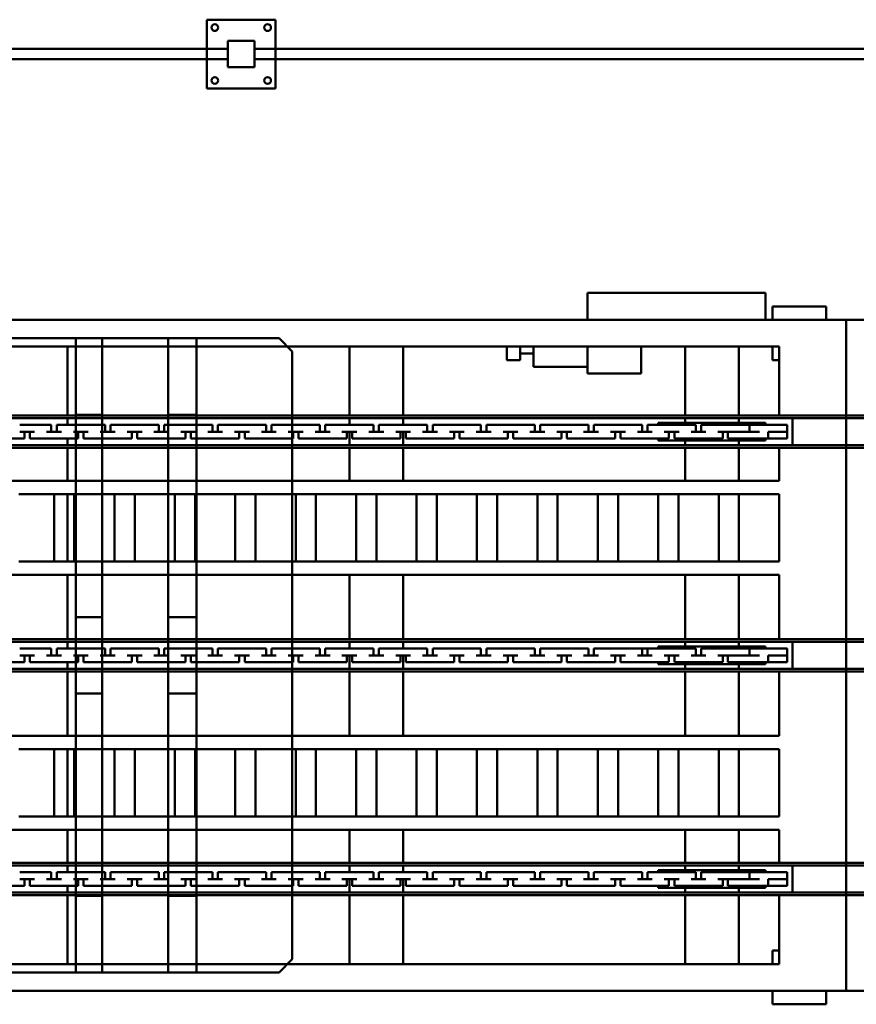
# Model space of a CAD drawing. Header units: millimetres. Extents: x 5419 to 33401, y 455 to 7585.
# Tile 9 of 23: x 11667 to 13250, y 5722 to 7585. Entities that reach past the tile are written whole.
import ezdxf

# ---------------------------------------------------------------- set-up
doc = ezdxf.new("R2010")
doc.units = ezdxf.units.MM
doc.layers.add('material handling', color=7, linetype='Continuous', true_color=0x0080c0)
doc.layers.add('safety equipment', color=1, linetype='Continuous', true_color=0xff0000)

# ---------------------------------------------------------------- blocks, each defined once
blk = doc.blocks.new('FDS_d0f2d0a7-23e4-4b14-a31e-29f8d9d663ac_Asset_2FB340B0B3A5051A804A0F6E90EC3EC7')
at = {"color": 0, "lineweight": 50}
for p, q in [((-1270, 3048), (-1270, 0)), ((-1088.8, 3048), (-1270, 3048)), ((-1088.8, 3048), (-1083.7, 3048)), ((-1088.8, 0), (-1088.8, 3048)), ((-1083.7, 0), (-1083.7, 3048)), ((-1032.9, 3048), (-1083.7, 3048)), ((-1032.9, 0), (-1032.9, 3048)), ((-1032.9, 3048), (-1027.9, 3048)), ((-1027.9, 0), (-1027.9, 3048)), ((-665.5, 3048), (-1027.9, 3048)), ((-665.5, 3048), (-660.4, 3048)), ((-665.5, 0), (-665.5, 3048)), ((-609.6, 3048), (-660.4, 3048)), ((-660.4, 0), (-660.4, 3048)), ((-609.6, 0), (-609.6, 3048)), ((-609.6, 3048), (-604.5, 3048)), ((-242.1, 3048), (-604.5, 3048)), ((-604.5, 0), (-604.5, 3048)), ((-242.1, 3048), (-237.1, 3048)), ((-242.1, 0), (-242.1, 3048)), ((-237.1, 0), (-237.1, 3048)), ((-186.3, 3048), (-237.1, 3048)), ((-186.3, 0), (-186.3, 3048)), ((-186.3, 3048), (-181.2, 3048)), ((-181.2, 0), (-181.2, 3048)), ((0, 3048), (-181.2, 3048)), ((0, 3048), (0, 0)), ((-1219.2, 2921), (-1219.2, 127)), ((-965.2, 2921), (-965.2, 127)), ((-787.4, 2921), (-787.4, 127)), ((-482.6, 2921), (-482.6, 127)), ((-304.8, 2921), (-304.8, 127)), ((-50.8, 2921), (-50.8, 127)), ((-1071, 1554.5), (-1071, 1586.1)), ((-647.7, 1554.5), (-647.7, 1586.1)), ((-224.4, 1554.5), (-224.4, 1586.1)), ((-1071, 1554.5), (-1058.3, 1554.5)), ((-1058.3, 1563.5), (-1058.3, 1535.3)), ((-1045.6, 1535.3), (-1045.6, 1563.5)), ((-939.8, 1564.9), (-939.8, 1508.3)), ((-812.8, 1508.3), (-812.8, 1564.9)), ((-647.7, 1554.5), (-635, 1554.5)), ((-635, 1563.5), (-635, 1535.3)), ((-622.3, 1535.3), (-622.3, 1563.5)), ((-457.2, 1508.3), (-457.2, 1564.9)), ((-330.2, 1564.9), (-330.2, 1508.3)), ((-224.4, 1554.5), (-211.7, 1554.5)), ((-211.7, 1563.5), (-211.7, 1535.3)), ((-199, 1535.3), (-199, 1563.5)), ((-1058.3, 1544.3), (-1071, 1544.3)), ((-1071, 1512.7), (-1071, 1544.3)), ((-1045.6, 1535.3), (-1045.6, 1503.7)), ((-635, 1544.3), (-647.7, 1544.3)), ((-647.7, 1512.7), (-647.7, 1544.3)), ((-622.3, 1535.3), (-622.3, 1503.7)), ((-211.7, 1544.3), (-224.4, 1544.3)), ((-224.4, 1512.7), (-224.4, 1544.3)), ((-199, 1535.3), (-199, 1503.7)), ((-1071, 1512.7), (-1071, 1484.5)), ((-1058.3, 1512.7), (-1058.3, 1484.5)), ((-647.7, 1512.7), (-647.7, 1484.5)), ((-635, 1512.7), (-635, 1484.5)), ((-224.4, 1512.7), (-224.4, 1484.5)), ((-211.7, 1512.7), (-211.7, 1484.5)), ((-1045.6, 1503.7), (-1058.3, 1503.7)), ((-1058.3, 1493.5), (-1045.6, 1493.5)), ((-1045.6, 1493.5), (-1045.6, 1461.9)), ((-939.8, 1508.3), (-939.8, 1450.6)), ((-939.8, 1498.6), (-812.8, 1498.6)), ((-812.8, 1508.3), (-812.8, 1450.6)), ((-622.3, 1503.7), (-635, 1503.7)), ((-635, 1493.5), (-622.3, 1493.5)), ((-622.3, 1493.5), (-622.3, 1461.9)), ((-457.2, 1508.3), (-457.2, 1450.6)), ((-457.2, 1498.6), (-330.2, 1498.6)), ((-330.2, 1508.3), (-330.2, 1450.6)), ((-199, 1503.7), (-211.7, 1503.7)), ((-211.7, 1493.5), (-199, 1493.5)), ((-199, 1493.5), (-199, 1461.9)), ((-1219.2, 1473.2), (-1088.8, 1473.2)), ((-1083.7, 1473.2), (-1071, 1473.2)), ((-1071, 1452.9), (-1071, 1484.5)), ((-1045.6, 1473.2), (-1032.9, 1473.2)), ((-1027.9, 1473.2), (-965.2, 1473.2)), ((-939.8, 1473.2), (-812.8, 1473.2)), ((-787.4, 1473.2), (-665.5, 1473.2)), ((-660.4, 1473.2), (-647.7, 1473.2)), ((-647.7, 1452.9), (-647.7, 1484.5)), ((-622.3, 1473.2), (-609.6, 1473.2)), ((-604.5, 1473.2), (-482.6, 1473.2)), ((-457.2, 1473.2), (-330.2, 1473.2)), ((-304.8, 1473.2), (-242.1, 1473.2)), ((-237.1, 1473.2), (-224.4, 1473.2)), ((-224.4, 1452.9), (-224.4, 1484.5)), ((-199, 1473.2), (-186.3, 1473.2)), ((-181.2, 1473.2), (-50.8, 1473.2)), ((-1058.3, 1461.9), (-1058.3, 1433.7)), ((-1045.6, 1433.7), (-1045.6, 1461.9)), ((-939.8, 1460.3), (-812.8, 1460.3)), ((-635, 1461.9), (-635, 1433.7)), ((-622.3, 1433.7), (-622.3, 1461.9)), ((-457.2, 1460.3), (-330.2, 1460.3)), ((-211.7, 1461.9), (-211.7, 1433.7)), ((-199, 1433.7), (-199, 1461.9)), ((-1071, 1452.9), (-1058.3, 1452.9)), ((-1058.3, 1442.7), (-1071, 1442.7)), ((-1071, 1411.1), (-1071, 1442.7)), ((-939.8, 1450.6), (-939.8, 1394)), ((-812.8, 1394), (-812.8, 1450.6)), ((-647.7, 1452.9), (-635, 1452.9)), ((-635, 1442.7), (-647.7, 1442.7)), ((-647.7, 1411.1), (-647.7, 1442.7)), ((-457.2, 1394), (-457.2, 1450.6)), ((-330.2, 1450.6), (-330.2, 1394)), ((-224.4, 1452.9), (-211.7, 1452.9)), ((-211.7, 1442.7), (-224.4, 1442.7)), ((-224.4, 1411.1), (-224.4, 1442.7)), ((-1045.6, 1433.7), (-1045.6, 1402.1)), ((-622.3, 1433.7), (-622.3, 1402.1)), ((-199, 1433.7), (-199, 1402.1)), ((-1071, 1411.1), (-1071, 1382.9)), ((-1058.3, 1411.1), (-1058.3, 1382.9)), ((-1045.6, 1402.1), (-1058.3, 1402.1)), ((-647.7, 1411.1), (-647.7, 1382.9)), ((-635, 1411.1), (-635, 1382.9)), ((-622.3, 1402.1), (-635, 1402.1)), ((-224.4, 1411.1), (-224.4, 1382.9)), ((-211.7, 1411.1), (-211.7, 1382.9)), ((-199, 1402.1), (-211.7, 1402.1)), ((-1071, 1351.3), (-1071, 1382.9)), ((-1058.3, 1391.9), (-1045.6, 1391.9)), ((-1045.6, 1391.9), (-1045.6, 1360.3)), ((-939.8, 1394), (-939.8, 1336.3)), ((-939.8, 1384.3), (-812.8, 1384.3)), ((-812.8, 1394), (-812.8, 1336.3)), ((-647.7, 1351.3), (-647.7, 1382.9)), ((-635, 1391.9), (-622.3, 1391.9)), ((-622.3, 1391.9), (-622.3, 1360.3)), ((-457.2, 1394), (-457.2, 1336.3)), ((-457.2, 1384.3), (-330.2, 1384.3)), ((-330.2, 1394), (-330.2, 1336.3)), ((-224.4, 1351.3), (-224.4, 1382.9)), ((-211.7, 1391.9), (-199, 1391.9)), ((-199, 1391.9), (-199, 1360.3)), ((-1058.3, 1360.3), (-1058.3, 1332.1)), ((-1045.6, 1332.1), (-1045.6, 1360.3)), ((-635, 1360.3), (-635, 1332.1)), ((-622.3, 1332.1), (-622.3, 1360.3)), ((-211.7, 1360.3), (-211.7, 1332.1)), ((-199, 1332.1), (-199, 1360.3)), ((-1071, 1351.3), (-1058.3, 1351.3)), ((-939.8, 1346), (-812.8, 1346)), ((-647.7, 1351.3), (-635, 1351.3)), ((-457.2, 1346), (-330.2, 1346)), ((-224.4, 1351.3), (-211.7, 1351.3)), ((-1058.3, 1341.1), (-1071, 1341.1)), ((-1071, 1309.5), (-1071, 1341.1)), ((-1045.6, 1332.1), (-1045.6, 1300.5)), ((-939.8, 1336.3), (-939.8, 1279.7)), ((-812.8, 1279.7), (-812.8, 1336.3)), ((-635, 1341.1), (-647.7, 1341.1)), ((-647.7, 1309.5), (-647.7, 1341.1)), ((-622.3, 1332.1), (-622.3, 1300.5)), ((-457.2, 1279.7), (-457.2, 1336.3)), ((-330.2, 1336.3), (-330.2, 1279.7)), ((-211.7, 1341.1), (-224.4, 1341.1)), ((-224.4, 1309.5), (-224.4, 1341.1)), ((-199, 1332.1), (-199, 1300.5)), ((-1071, 1309.5), (-1071, 1281.3)), ((-1058.3, 1309.5), (-1058.3, 1281.3)), ((-647.7, 1309.5), (-647.7, 1281.3)), ((-635, 1309.5), (-635, 1281.3)), ((-224.4, 1309.5), (-224.4, 1281.3)), ((-211.7, 1309.5), (-211.7, 1281.3)), ((-1045.6, 1300.5), (-1058.3, 1300.5)), ((-1058.3, 1290.3), (-1045.6, 1290.3)), ((-1045.6, 1290.3), (-1045.6, 1258.7)), ((-622.3, 1300.5), (-635, 1300.5)), ((-635, 1290.3), (-622.3, 1290.3)), ((-622.3, 1290.3), (-622.3, 1258.7)), ((-199, 1300.5), (-211.7, 1300.5)), ((-211.7, 1290.3), (-199, 1290.3)), ((-199, 1290.3), (-199, 1258.7)), ((-1071, 1249.7), (-1071, 1281.3)), ((-939.8, 1279.7), (-939.8, 1222)), ((-939.8, 1270), (-812.8, 1270)), ((-812.8, 1279.7), (-812.8, 1222)), ((-647.7, 1249.7), (-647.7, 1281.3)), ((-457.2, 1279.7), (-457.2, 1222)), ((-457.2, 1270), (-330.2, 1270)), ((-330.2, 1279.7), (-330.2, 1222)), ((-224.4, 1249.7), (-224.4, 1281.3)), ((-1071, 1249.7), (-1058.3, 1249.7)), ((-1058.3, 1258.7), (-1058.3, 1230.5)), ((-1045.6, 1230.5), (-1045.6, 1258.7)), ((-647.7, 1249.7), (-635, 1249.7)), ((-635, 1258.7), (-635, 1230.5)), ((-622.3, 1230.5), (-622.3, 1258.7)), ((-224.4, 1249.7), (-211.7, 1249.7)), ((-211.7, 1258.7), (-211.7, 1230.5)), ((-199, 1230.5), (-199, 1258.7)), ((-1058.3, 1239.5), (-1071, 1239.5)), ((-1071, 1207.9), (-1071, 1239.5)), ((-1045.6, 1230.5), (-1045.6, 1198.9)), ((-939.8, 1231.7), (-812.8, 1231.7)), ((-635, 1239.5), (-647.7, 1239.5)), ((-647.7, 1207.9), (-647.7, 1239.5)), ((-622.3, 1230.5), (-622.3, 1198.9)), ((-457.2, 1231.7), (-330.2, 1231.7)), ((-211.7, 1239.5), (-224.4, 1239.5)), ((-224.4, 1207.9), (-224.4, 1239.5)), ((-199, 1230.5), (-199, 1198.9)), ((-939.8, 1222), (-939.8, 1165.4)), ((-812.8, 1165.4), (-812.8, 1222)), ((-457.2, 1165.4), (-457.2, 1222)), ((-330.2, 1222), (-330.2, 1165.4)), ((-1071, 1207.9), (-1071, 1179.7)), ((-1058.3, 1207.9), (-1058.3, 1179.7)), ((-1045.6, 1198.9), (-1058.3, 1198.9)), ((-647.7, 1207.9), (-647.7, 1179.7)), ((-635, 1207.9), (-635, 1179.7)), ((-622.3, 1198.9), (-635, 1198.9)), ((-224.4, 1207.9), (-224.4, 1179.7)), ((-211.7, 1207.9), (-211.7, 1179.7)), ((-199, 1198.9), (-211.7, 1198.9)), ((-1071, 1148.1), (-1071, 1179.7)), ((-1058.3, 1188.7), (-1045.6, 1188.7)), ((-1045.6, 1188.7), (-1045.6, 1157.1)), ((-647.7, 1148.1), (-647.7, 1179.7)), ((-635, 1188.7), (-622.3, 1188.7)), ((-622.3, 1188.7), (-622.3, 1157.1)), ((-224.4, 1148.1), (-224.4, 1179.7)), ((-211.7, 1188.7), (-199, 1188.7)), ((-199, 1188.7), (-199, 1157.1)), ((-1058.3, 1157.1), (-1058.3, 1128.9)), ((-1045.6, 1128.9), (-1045.6, 1157.1)), ((-939.8, 1165.4), (-939.8, 1107.7)), ((-939.8, 1155.7), (-812.8, 1155.7)), ((-812.8, 1165.4), (-812.8, 1107.7)), ((-635, 1157.1), (-635, 1128.9)), ((-622.3, 1128.9), (-622.3, 1157.1)), ((-457.2, 1165.4), (-457.2, 1107.7)), ((-457.2, 1155.7), (-330.2, 1155.7)), ((-330.2, 1165.4), (-330.2, 1107.7)), ((-211.7, 1157.1), (-211.7, 1128.9)), ((-199, 1128.9), (-199, 1157.1)), ((-1071, 1148.1), (-1058.3, 1148.1)), ((-1058.3, 1137.9), (-1071, 1137.9)), ((-1071, 1106.3), (-1071, 1137.9)), ((-647.7, 1148.1), (-635, 1148.1)), ((-635, 1137.9), (-647.7, 1137.9)), ((-647.7, 1106.3), (-647.7, 1137.9)), ((-224.4, 1148.1), (-211.7, 1148.1)), ((-211.7, 1137.9), (-224.4, 1137.9)), ((-224.4, 1106.3), (-224.4, 1137.9)), ((-1045.6, 1128.9), (-1045.6, 1097.3)), ((-622.3, 1128.9), (-622.3, 1097.3)), ((-199, 1128.9), (-199, 1097.3)), ((-1071, 1106.3), (-1071, 1078.1)), ((-1058.3, 1106.3), (-1058.3, 1078.1)), ((-939.8, 1117.4), (-812.8, 1117.4)), ((-939.8, 1107.7), (-939.8, 1051.1)), ((-812.8, 1051.1), (-812.8, 1107.7)), ((-647.7, 1106.3), (-647.7, 1078.1)), ((-635, 1106.3), (-635, 1078.1)), ((-457.2, 1117.4), (-330.2, 1117.4)), ((-457.2, 1051.1), (-457.2, 1107.7)), ((-330.2, 1107.7), (-330.2, 1051.1)), ((-224.4, 1106.3), (-224.4, 1078.1)), ((-211.7, 1106.3), (-211.7, 1078.1)), ((-1045.6, 1097.3), (-1058.3, 1097.3)), ((-1058.3, 1087.1), (-1045.6, 1087.1)), ((-1045.6, 1087.1), (-1045.6, 1055.5)), ((-622.3, 1097.3), (-635, 1097.3)), ((-635, 1087.1), (-622.3, 1087.1)), ((-622.3, 1087.1), (-622.3, 1055.5)), ((-199, 1097.3), (-211.7, 1097.3)), ((-211.7, 1087.1), (-199, 1087.1)), ((-199, 1087.1), (-199, 1055.5)), ((-1071, 1046.5), (-1071, 1078.1)), ((-647.7, 1046.5), (-647.7, 1078.1)), ((-224.4, 1046.5), (-224.4, 1078.1)), ((-1071, 1046.5), (-1058.3, 1046.5)), ((-1058.3, 1055.5), (-1058.3, 1027.3)), ((-1045.6, 1027.3), (-1045.6, 1055.5)), ((-939.8, 1051.1), (-939.8, 993.4)), ((-812.8, 1051.1), (-812.8, 993.4)), ((-647.7, 1046.5), (-635, 1046.5)), ((-635, 1055.5), (-635, 1027.3)), ((-622.3, 1027.3), (-622.3, 1055.5)), ((-457.2, 1051.1), (-457.2, 993.4)), ((-330.2, 1051.1), (-330.2, 993.4)), ((-224.4, 1046.5), (-211.7, 1046.5)), ((-211.7, 1055.5), (-211.7, 1027.3)), ((-199, 1027.3), (-199, 1055.5)), ((-1058.3, 1036.3), (-1071, 1036.3)), ((-1071, 1004.7), (-1071, 1036.3)), ((-1045.6, 1027.3), (-1045.6, 995.7)), ((-939.8, 1041.4), (-812.8, 1041.4)), ((-635, 1036.3), (-647.7, 1036.3)), ((-647.7, 1004.7), (-647.7, 1036.3)), ((-622.3, 1027.3), (-622.3, 995.7)), ((-457.2, 1041.4), (-330.2, 1041.4)), ((-211.7, 1036.3), (-224.4, 1036.3)), ((-224.4, 1004.7), (-224.4, 1036.3)), ((-199, 1027.3), (-199, 995.7)), ((-1071, 1004.7), (-1071, 976.5)), ((-1058.3, 1004.7), (-1058.3, 976.5)), ((-1045.6, 995.7), (-1058.3, 995.7)), ((-939.8, 1003.1), (-812.8, 1003.1)), ((-939.8, 993.4), (-939.8, 936.8)), ((-812.8, 936.8), (-812.8, 993.4)), ((-647.7, 1004.7), (-647.7, 976.5)), ((-635, 1004.7), (-635, 976.5)), ((-622.3, 995.7), (-635, 995.7)), ((-457.2, 1003.1), (-330.2, 1003.1)), ((-457.2, 936.8), (-457.2, 993.4)), ((-330.2, 993.4), (-330.2, 936.8)), ((-224.4, 1004.7), (-224.4, 976.5)), ((-211.7, 1004.7), (-211.7, 976.5)), ((-199, 995.7), (-211.7, 995.7)), ((-1071, 944.9), (-1071, 976.5)), ((-1058.3, 985.5), (-1045.6, 985.5)), ((-1045.6, 985.5), (-1045.6, 953.9)), ((-647.7, 944.9), (-647.7, 976.5)), ((-635, 985.5), (-622.3, 985.5)), ((-622.3, 985.5), (-622.3, 953.9)), ((-224.4, 944.9), (-224.4, 976.5)), ((-211.7, 985.5), (-199, 985.5)), ((-199, 985.5), (-199, 953.9)), ((-1058.3, 953.9), (-1058.3, 925.7)), ((-1045.6, 925.7), (-1045.6, 953.9)), ((-635, 953.9), (-635, 925.7)), ((-622.3, 925.7), (-622.3, 953.9)), ((-211.7, 953.9), (-211.7, 925.7)), ((-199, 925.7), (-199, 953.9)), ((-1219.2, 939.8), (-1088.8, 939.8)), ((-1083.7, 939.8), (-1058.3, 939.8)), ((-1071, 944.9), (-1058.3, 944.9)), ((-1058.3, 934.7), (-1071, 934.7)), ((-1071, 903.1), (-1071, 934.7)), ((-1045.6, 939.8), (-1032.9, 939.8)), ((-1027.9, 939.8), (-965.2, 939.8)), ((-939.8, 936.8), (-939.8, 879.1)), ((-812.8, 936.8), (-812.8, 879.1)), ((-787.4, 939.8), (-665.5, 939.8)), ((-660.4, 939.8), (-635, 939.8)), ((-647.7, 944.9), (-635, 944.9)), ((-635, 934.7), (-647.7, 934.7)), ((-647.7, 903.1), (-647.7, 934.7)), ((-622.3, 939.8), (-609.6, 939.8)), ((-604.5, 939.8), (-482.6, 939.8)), ((-457.2, 936.8), (-457.2, 879.1)), ((-330.2, 936.8), (-330.2, 879.1)), ((-304.8, 939.8), (-242.1, 939.8)), ((-237.1, 939.8), (-211.7, 939.8)), ((-224.4, 944.9), (-211.7, 944.9)), ((-211.7, 934.7), (-224.4, 934.7)), ((-224.4, 903.1), (-224.4, 934.7)), ((-199, 939.8), (-186.3, 939.8)), ((-181.2, 939.8), (-50.8, 939.8)), ((-1045.6, 925.7), (-1045.6, 894.1)), ((-939.8, 927.1), (-812.8, 927.1)), ((-622.3, 925.7), (-622.3, 894.1)), ((-457.2, 927.1), (-330.2, 927.1)), ((-199, 925.7), (-199, 894.1)), ((-1071, 903.1), (-1071, 874.9)), ((-1058.3, 903.1), (-1058.3, 874.9)), ((-647.7, 903.1), (-647.7, 874.9)), ((-635, 903.1), (-635, 874.9)), ((-224.4, 903.1), (-224.4, 874.9)), ((-211.7, 903.1), (-211.7, 874.9)), ((-1045.6, 894.1), (-1058.3, 894.1)), ((-1058.3, 883.9), (-1045.6, 883.9)), ((-1045.6, 883.9), (-1045.6, 852.3)), ((-939.8, 888.8), (-812.8, 888.8)), ((-939.8, 879.1), (-939.8, 822.5)), ((-812.8, 822.5), (-812.8, 879.1)), ((-622.3, 894.1), (-635, 894.1)), ((-635, 883.9), (-622.3, 883.9)), ((-622.3, 883.9), (-622.3, 852.3)), ((-457.2, 888.8), (-330.2, 888.8)), ((-457.2, 822.5), (-457.2, 879.1)), ((-330.2, 879.1), (-330.2, 822.5)), ((-199, 894.1), (-211.7, 894.1)), ((-211.7, 883.9), (-199, 883.9)), ((-199, 883.9), (-199, 852.3)), ((-1071, 843.3), (-1071, 874.9)), ((-647.7, 843.3), (-647.7, 874.9)), ((-224.4, 843.3), (-224.4, 874.9)), ((-1071, 843.3), (-1058.3, 843.3)), ((-1058.3, 852.3), (-1058.3, 824.1)), ((-1045.6, 824.1), (-1045.6, 852.3)), ((-647.7, 843.3), (-635, 843.3)), ((-635, 852.3), (-635, 824.1)), ((-622.3, 824.1), (-622.3, 852.3)), ((-224.4, 843.3), (-211.7, 843.3)), ((-211.7, 852.3), (-211.7, 824.1)), ((-199, 824.1), (-199, 852.3)), ((-1219.2, 838.2), (-1088.8, 838.2)), ((-1083.7, 838.2), (-1058.3, 838.2)), ((-1058.3, 833.1), (-1071, 833.1)), ((-1071, 801.5), (-1071, 833.1)), ((-1045.6, 838.2), (-1032.9, 838.2)), ((-1045.6, 824.1), (-1045.6, 792.5)), ((-1027.9, 838.2), (-965.2, 838.2)), ((-939.8, 822.5), (-939.8, 764.8)), ((-812.8, 822.5), (-812.8, 764.8)), ((-787.4, 838.2), (-665.5, 838.2)), ((-660.4, 838.2), (-635, 838.2)), ((-635, 833.1), (-647.7, 833.1)), ((-647.7, 801.5), (-647.7, 833.1)), ((-622.3, 838.2), (-609.6, 838.2)), ((-622.3, 824.1), (-622.3, 792.5)), ((-604.5, 838.2), (-482.6, 838.2)), ((-457.2, 822.5), (-457.2, 764.8)), ((-330.2, 822.5), (-330.2, 764.8)), ((-304.8, 838.2), (-242.1, 838.2)), ((-237.1, 838.2), (-211.7, 838.2)), ((-211.7, 833.1), (-224.4, 833.1)), ((-224.4, 801.5), (-224.4, 833.1)), ((-199, 838.2), (-186.3, 838.2)), ((-199, 824.1), (-199, 792.5)), ((-181.2, 838.2), (-50.8, 838.2)), ((-1071, 801.5), (-1071, 773.3)), ((-1058.3, 801.5), (-1058.3, 773.3)), ((-939.8, 812.8), (-812.8, 812.8)), ((-647.7, 801.5), (-647.7, 773.3)), ((-635, 801.5), (-635, 773.3)), ((-457.2, 812.8), (-330.2, 812.8)), ((-224.4, 801.5), (-224.4, 773.3)), ((-211.7, 801.5), (-211.7, 773.3)), ((-1045.6, 792.5), (-1058.3, 792.5)), ((-622.3, 792.5), (-635, 792.5)), ((-199, 792.5), (-211.7, 792.5)), ((-1071, 741.7), (-1071, 773.3)), ((-1058.3, 782.3), (-1045.6, 782.3)), ((-1045.6, 782.3), (-1045.6, 750.7)), ((-939.8, 774.5), (-812.8, 774.5)), ((-939.8, 764.8), (-939.8, 708.2)), ((-812.8, 708.2), (-812.8, 764.8)), ((-647.7, 741.7), (-647.7, 773.3)), ((-635, 782.3), (-622.3, 782.3)), ((-622.3, 782.3), (-622.3, 750.7)), ((-457.2, 774.5), (-330.2, 774.5)), ((-457.2, 708.2), (-457.2, 764.8)), ((-330.2, 764.8), (-330.2, 708.2)), ((-224.4, 741.7), (-224.4, 773.3)), ((-211.7, 782.3), (-199, 782.3)), ((-199, 782.3), (-199, 750.7)), ((-1058.3, 750.7), (-1058.3, 722.5)), ((-1045.6, 722.5), (-1045.6, 750.7)), ((-635, 750.7), (-635, 722.5)), ((-622.3, 722.5), (-622.3, 750.7)), ((-211.7, 750.7), (-211.7, 722.5)), ((-199, 722.5), (-199, 750.7)), ((-1071, 741.7), (-1058.3, 741.7)), ((-1058.3, 731.5), (-1071, 731.5)), ((-1071, 699.9), (-1071, 731.5)), ((-647.7, 741.7), (-635, 741.7)), ((-635, 731.5), (-647.7, 731.5)), ((-647.7, 699.9), (-647.7, 731.5)), ((-224.4, 741.7), (-211.7, 741.7)), ((-211.7, 731.5), (-224.4, 731.5)), ((-224.4, 699.9), (-224.4, 731.5)), ((-1045.6, 722.5), (-1045.6, 690.9)), ((-939.8, 708.2), (-939.8, 650.5)), ((-812.8, 708.2), (-812.8, 650.5)), ((-622.3, 722.5), (-622.3, 690.9)), ((-457.2, 708.2), (-457.2, 650.5)), ((-330.2, 708.2), (-330.2, 650.5)), ((-199, 722.5), (-199, 690.9)), ((-1071, 699.9), (-1071, 671.7)), ((-1058.3, 699.9), (-1058.3, 671.7)), ((-1045.6, 690.9), (-1058.3, 690.9)), ((-939.8, 698.5), (-812.8, 698.5)), ((-647.7, 699.9), (-647.7, 671.7)), ((-635, 699.9), (-635, 671.7)), ((-622.3, 690.9), (-635, 690.9)), ((-457.2, 698.5), (-330.2, 698.5)), ((-224.4, 699.9), (-224.4, 671.7)), ((-211.7, 699.9), (-211.7, 671.7)), ((-199, 690.9), (-211.7, 690.9)), ((-1071, 640.1), (-1071, 671.7)), ((-1058.3, 680.7), (-1045.6, 680.7)), ((-1045.6, 680.7), (-1045.6, 649.1)), ((-647.7, 640.1), (-647.7, 671.7)), ((-635, 680.7), (-622.3, 680.7)), ((-622.3, 680.7), (-622.3, 649.1)), ((-224.4, 640.1), (-224.4, 671.7)), ((-211.7, 680.7), (-199, 680.7)), ((-199, 680.7), (-199, 649.1)), ((-939.8, 660.2), (-812.8, 660.2)), ((-457.2, 660.2), (-330.2, 660.2)), ((-1071, 640.1), (-1058.3, 640.1)), ((-1058.3, 649.1), (-1058.3, 620.9)), ((-1045.6, 620.9), (-1045.6, 649.1)), ((-939.8, 650.5), (-939.8, 593.9)), ((-812.8, 593.9), (-812.8, 650.5)), ((-647.7, 640.1), (-635, 640.1)), ((-635, 649.1), (-635, 620.9)), ((-622.3, 620.9), (-622.3, 649.1)), ((-457.2, 593.9), (-457.2, 650.5)), ((-330.2, 650.5), (-330.2, 593.9)), ((-224.4, 640.1), (-211.7, 640.1)), ((-211.7, 649.1), (-211.7, 620.9)), ((-199, 620.9), (-199, 649.1)), ((-76.2, 616.7), (-76.2, 642.1)), ((-76.2, 642.1), (-50.8, 642.1)), ((-1058.3, 629.9), (-1071, 629.9)), ((-1071, 598.3), (-1071, 629.9)), ((-1045.6, 620.9), (-1045.6, 589.3)), ((-635, 629.9), (-647.7, 629.9)), ((-647.7, 598.3), (-647.7, 629.9)), ((-622.3, 620.9), (-622.3, 589.3)), ((-211.7, 629.9), (-224.4, 629.9)), ((-224.4, 598.3), (-224.4, 629.9)), ((-199, 620.9), (-199, 589.3)), ((-76.2, 616.7), (-50.8, 616.7)), ((-63.5, 591.3), (-63.5, 616.7)), ((-1071, 598.3), (-1071, 570.1)), ((-1058.3, 598.3), (-1058.3, 570.1)), ((-647.7, 598.3), (-647.7, 570.1)), ((-635, 598.3), (-635, 570.1)), ((-224.4, 598.3), (-224.4, 570.1)), ((-211.7, 598.3), (-211.7, 570.1)), ((-1045.6, 589.3), (-1058.3, 589.3)), ((-1058.3, 579.1), (-1045.6, 579.1)), ((-1045.6, 579.1), (-1045.6, 547.5)), ((-939.8, 593.9), (-939.8, 536.2)), ((-939.8, 584.2), (-812.8, 584.2)), ((-812.8, 593.9), (-812.8, 536.2)), ((-622.3, 589.3), (-635, 589.3)), ((-635, 579.1), (-622.3, 579.1)), ((-622.3, 579.1), (-622.3, 547.5)), ((-457.2, 593.9), (-457.2, 536.2)), ((-457.2, 584.2), (-330.2, 584.2)), ((-330.2, 593.9), (-330.2, 536.2)), ((-199, 589.3), (-211.7, 589.3)), ((-211.7, 579.1), (-199, 579.1)), ((-199, 579.1), (-199, 547.5)), ((-88.9, 489.7), (-88.9, 591.3)), ((-88.9, 591.3), (-50.8, 591.3)), ((-1071, 538.5), (-1071, 570.1)), ((-647.7, 538.5), (-647.7, 570.1)), ((-224.4, 538.5), (-224.4, 570.1)), ((-1058.3, 547.5), (-1058.3, 519.3)), ((-1045.6, 519.3), (-1045.6, 547.5)), ((-939.8, 545.9), (-812.8, 545.9)), ((-635, 547.5), (-635, 519.3)), ((-622.3, 519.3), (-622.3, 547.5)), ((-457.2, 545.9), (-330.2, 545.9)), ((-211.7, 547.5), (-211.7, 519.3)), ((-199, 519.3), (-199, 547.5)), ((-1071, 538.5), (-1058.3, 538.5)), ((-1058.3, 528.3), (-1071, 528.3)), ((-1071, 496.7), (-1071, 528.3)), ((-939.8, 536.2), (-939.8, 479.6)), ((-812.8, 479.6), (-812.8, 536.2)), ((-647.7, 538.5), (-635, 538.5)), ((-635, 528.3), (-647.7, 528.3)), ((-647.7, 496.7), (-647.7, 528.3)), ((-457.2, 479.6), (-457.2, 536.2)), ((-330.2, 536.2), (-330.2, 479.6)), ((-224.4, 538.5), (-211.7, 538.5)), ((-211.7, 528.3), (-224.4, 528.3)), ((-224.4, 496.7), (-224.4, 528.3)), ((-1045.6, 519.3), (-1045.6, 487.7)), ((-622.3, 519.3), (-622.3, 487.7)), ((-199, 519.3), (-199, 487.7)), ((-1071, 496.7), (-1071, 468.5)), ((-1058.3, 496.7), (-1058.3, 468.5)), ((-1045.6, 487.7), (-1058.3, 487.7)), ((-647.7, 496.7), (-647.7, 468.5)), ((-635, 496.7), (-635, 468.5)), ((-622.3, 487.7), (-635, 487.7)), ((-224.4, 496.7), (-224.4, 468.5)), ((-211.7, 496.7), (-211.7, 468.5)), ((-199, 487.7), (-211.7, 487.7)), ((-101.6, 489.7), (-101.6, 388.1)), ((-50.8, 489.7), (-101.6, 489.7)), ((0, 489.7), (50.8, 489.7)), ((50.8, 489.7), (50.8, 405.8)), ((-1071, 436.9), (-1071, 468.5)), ((-1058.3, 477.5), (-1045.6, 477.5)), ((-1045.6, 477.5), (-1045.6, 445.9)), ((-939.8, 479.6), (-939.8, 421.9)), ((-939.8, 469.9), (-812.8, 469.9)), ((-812.8, 479.6), (-812.8, 421.9)), ((-647.7, 436.9), (-647.7, 468.5)), ((-635, 477.5), (-622.3, 477.5)), ((-622.3, 477.5), (-622.3, 445.9)), ((-457.2, 479.6), (-457.2, 421.9)), ((-457.2, 469.9), (-330.2, 469.9)), ((-330.2, 479.6), (-330.2, 421.9)), ((-224.4, 436.9), (-224.4, 468.5)), ((-211.7, 477.5), (-199, 477.5)), ((-199, 477.5), (-199, 445.9)), ((-1071, 436.9), (-1058.3, 436.9)), ((-1058.3, 445.9), (-1058.3, 417.7)), ((-1045.6, 417.7), (-1045.6, 445.9)), ((-939.8, 431.6), (-812.8, 431.6)), ((-647.7, 436.9), (-635, 436.9)), ((-635, 445.9), (-635, 417.7)), ((-622.3, 417.7), (-622.3, 445.9)), ((-457.2, 431.6), (-330.2, 431.6)), ((-224.4, 436.9), (-211.7, 436.9)), ((-211.7, 445.9), (-211.7, 417.7)), ((-199, 417.7), (-199, 445.9)), ((-1058.3, 426.7), (-1071, 426.7)), ((-1071, 395.1), (-1071, 426.7)), ((-1045.6, 417.7), (-1045.6, 386.1)), ((-939.8, 421.9), (-939.8, 365.3)), ((-812.8, 365.3), (-812.8, 421.9)), ((-635, 426.7), (-647.7, 426.7)), ((-647.7, 395.1), (-647.7, 426.7)), ((-622.3, 417.7), (-622.3, 386.1)), ((-457.2, 365.3), (-457.2, 421.9)), ((-330.2, 421.9), (-330.2, 365.3)), ((-211.7, 426.7), (-224.4, 426.7)), ((-224.4, 395.1), (-224.4, 426.7)), ((-199, 417.7), (-199, 386.1)), ((-1071, 395.1), (-1071, 366.9)), ((-1058.3, 395.1), (-1058.3, 366.9)), ((-647.7, 395.1), (-647.7, 366.9)), ((-635, 395.1), (-635, 366.9)), ((-224.4, 395.1), (-224.4, 366.9)), ((-211.7, 395.1), (-211.7, 366.9)), ((50.8, 212), (50.8, 405.8)), ((-1045.6, 386.1), (-1058.3, 386.1)), ((-1058.3, 375.9), (-1045.6, 375.9)), ((-1045.6, 375.9), (-1045.6, 344.3)), ((-622.3, 386.1), (-635, 386.1)), ((-635, 375.9), (-622.3, 375.9)), ((-622.3, 375.9), (-622.3, 386.1)), ((-622.3, 375.9), (-622.3, 344.3)), ((-199, 386.1), (-211.7, 386.1)), ((-211.7, 375.9), (-199, 375.9)), ((-199, 375.9), (-199, 344.3)), ((-50.8, 388.1), (-101.6, 388.1)), ((-1075.3, 355.6), (-1071, 355.6)), ((-1075.3, 152.4), (-1075.3, 355.6)), ((-1071, 335.3), (-1071, 366.9)), ((-1045.6, 355.6), (-1041.4, 355.6)), ((-1041.4, 355.6), (-1041.4, 152.4)), ((-939.8, 365.3), (-939.8, 307.6)), ((-939.8, 355.6), (-812.8, 355.6)), ((-812.8, 365.3), (-812.8, 307.6)), ((-651.9, 355.6), (-647.7, 355.6)), ((-651.9, 152.4), (-651.9, 355.6)), ((-647.7, 335.3), (-647.7, 366.9)), ((-622.3, 355.6), (-618.1, 355.6)), ((-618.1, 355.6), (-618.1, 152.4)), ((-457.2, 365.3), (-457.2, 307.6)), ((-457.2, 355.6), (-330.2, 355.6)), ((-330.2, 365.3), (-330.2, 307.6)), ((-228.6, 355.6), (-224.4, 355.6)), ((-228.6, 152.4), (-228.6, 355.6)), ((-224.4, 335.3), (-224.4, 366.9)), ((-199, 355.6), (-194.7, 355.6)), ((-194.7, 355.6), (-194.7, 152.4)), ((-1058.3, 344.3), (-1058.3, 316.1)), ((-1045.6, 316.1), (-1045.6, 344.3)), ((-635, 344.3), (-635, 316.1)), ((-622.3, 316.1), (-622.3, 344.3)), ((-211.7, 344.3), (-211.7, 316.1)), ((-199, 316.1), (-199, 344.3)), ((-1071, 335.3), (-1058.3, 335.3)), ((-1058.3, 325.1), (-1071, 325.1)), ((-1071, 293.5), (-1071, 325.1)), ((-939.8, 317.3), (-812.8, 317.3)), ((-647.7, 335.3), (-635, 335.3)), ((-635, 325.1), (-647.7, 325.1)), ((-647.7, 293.5), (-647.7, 325.1)), ((-457.2, 317.3), (-330.2, 317.3)), ((-224.4, 335.3), (-211.7, 335.3)), ((-211.7, 325.1), (-224.4, 325.1)), ((-224.4, 293.5), (-224.4, 325.1)), ((-1219.2, 304.8), (-1088.8, 304.8)), ((-1083.7, 304.8), (-1075.3, 304.8)), ((-1045.6, 316.1), (-1045.6, 284.5)), ((-1041.4, 304.8), (-1032.9, 304.8)), ((-1027.9, 304.8), (-965.2, 304.8)), ((-939.8, 307.6), (-939.8, 251)), ((-812.8, 251), (-812.8, 307.6)), ((-787.4, 304.8), (-665.5, 304.8)), ((-660.4, 304.8), (-651.9, 304.8)), ((-622.3, 316.1), (-622.3, 284.5)), ((-618.1, 304.8), (-609.6, 304.8)), ((-604.5, 304.8), (-482.6, 304.8)), ((-457.2, 251), (-457.2, 307.6)), ((-330.2, 307.6), (-330.2, 251)), ((-304.8, 304.8), (-242.1, 304.8)), ((-237.1, 304.8), (-228.6, 304.8)), ((-199, 316.1), (-199, 284.5)), ((-194.7, 304.8), (-186.3, 304.8)), ((-181.2, 304.8), (-50.8, 304.8)), ((-1071, 293.5), (-1071, 265.3)), ((-1058.3, 293.5), (-1058.3, 265.3)), ((-1045.6, 284.5), (-1058.3, 284.5)), ((-647.7, 293.5), (-647.7, 265.3)), ((-635, 293.5), (-635, 265.3)), ((-622.3, 284.5), (-635, 284.5)), ((-224.4, 293.5), (-224.4, 265.3)), ((-211.7, 293.5), (-211.7, 265.3)), ((-199, 284.5), (-211.7, 284.5)), ((-1071, 233.7), (-1071, 265.3)), ((-1058.3, 274.3), (-1045.6, 274.3)), ((-1045.6, 274.3), (-1045.6, 242.7)), ((-647.7, 233.7), (-647.7, 265.3)), ((-635, 274.3), (-622.3, 274.3)), ((-622.3, 274.3), (-622.3, 242.7)), ((-224.4, 233.7), (-224.4, 265.3)), ((-211.7, 274.3), (-199, 274.3)), ((-199, 274.3), (-199, 242.7)), ((-1058.3, 242.7), (-1058.3, 217.4)), ((-1045.6, 214.5), (-1045.6, 242.7)), ((-939.8, 251), (-939.8, 193.3)), ((-812.8, 251), (-812.8, 193.3)), ((-635, 242.7), (-635, 217.4)), ((-622.3, 214.5), (-622.3, 242.7)), ((-457.2, 251), (-457.2, 193.3)), ((-330.2, 251), (-330.2, 193.3)), ((-211.7, 242.7), (-211.7, 217.4)), ((-199, 214.5), (-199, 242.7)), ((-1071, 233.7), (-1058.3, 233.7)), ((-1058.3, 224), (-1071, 224)), ((-1071, 183.8), (-1071, 224)), ((-939.8, 241.3), (-812.8, 241.3)), ((-647.7, 233.7), (-635, 233.7)), ((-635, 224), (-647.7, 224)), ((-647.7, 183.8), (-647.7, 224)), ((-457.2, 241.3), (-330.2, 241.3)), ((-224.4, 233.7), (-211.7, 233.7)), ((-211.7, 224), (-224.4, 224)), ((-224.4, 183.8), (-224.4, 224)), ((-1058.3, 195.7), (-1058.3, 217.4)), ((-1045.6, 214.5), (-1045.6, 182.9)), ((-635, 195.7), (-635, 217.4)), ((-622.3, 214.5), (-622.3, 182.9)), ((-211.7, 195.7), (-211.7, 217.4)), ((-199, 214.5), (-199, 182.9)), ((50.8, 212), (50.8, 152.4)), ((-1219.2, 203.2), (-1088.8, 203.2)), ((-1083.7, 203.2), (-1075.3, 203.2)), ((-1058.3, 182.9), (-1058.3, 195.7)), ((-1041.4, 203.2), (-1032.9, 203.2)), ((-1027.9, 203.2), (-965.2, 203.2)), ((-939.8, 203.2), (-812.8, 203.2)), ((-939.8, 203), (-812.8, 203)), ((-939.8, 193.3), (-939.8, 136.7)), ((-812.8, 136.7), (-812.8, 193.3)), ((-787.4, 203.2), (-665.5, 203.2)), ((-660.4, 203.2), (-651.9, 203.2)), ((-635, 182.9), (-635, 195.7)), ((-618.1, 203.2), (-609.6, 203.2)), ((-604.5, 203.2), (-482.6, 203.2)), ((-457.2, 203.2), (-330.2, 203.2)), ((-457.2, 203), (-330.2, 203)), ((-457.2, 203), (-330.2, 203)), ((-457.2, 136.7), (-457.2, 193.3)), ((-457.2, 136.7), (-457.2, 193.3)), ((-330.2, 193.3), (-330.2, 136.7)), ((-330.2, 193.3), (-330.2, 136.7)), ((-304.8, 203.2), (-242.1, 203.2)), ((-237.1, 203.2), (-228.6, 203.2)), ((-211.7, 182.9), (-211.7, 195.7)), ((-194.7, 203.2), (-186.3, 203.2)), ((-181.2, 203.2), (-50.8, 203.2)), ((-1071, 183.8), (-1071, 163.8)), ((-1058.3, 182.9), (-1045.6, 182.9)), ((-1058.3, 182.9), (-1058.3, 163.8)), ((-1045.6, 182.9), (-1045.6, 147.9)), ((-647.7, 183.8), (-647.7, 163.8)), ((-635, 182.9), (-622.3, 182.9)), ((-635, 182.9), (-635, 163.8)), ((-622.3, 182.9), (-622.3, 147.9)), ((-224.4, 183.8), (-224.4, 163.8)), ((-211.7, 182.9), (-199, 182.9)), ((-211.7, 182.9), (-211.7, 163.8)), ((-199, 182.9), (-199, 147.9)), ((-1075.3, 152.4), (-1071, 152.4)), ((-1071, 147.5), (-1071, 163.8)), ((-1045.6, 152.4), (-1041.4, 152.4)), ((-651.9, 152.4), (-647.7, 152.4)), ((-647.7, 147.5), (-647.7, 163.8)), ((-622.3, 152.4), (-618.1, 152.4)), ((-228.6, 152.4), (-224.4, 152.4)), ((-224.4, 147.5), (-224.4, 163.8)), ((-199, 152.4), (-194.7, 152.4)), ((0, 152.4), (50.8, 152.4)), ((-1295.4, 139.7), (-1270, 139.7)), ((-1295.4, 38.1), (-1295.4, 139.7)), ((-1219.2, 139.7), (-1193.8, 139.7)), ((-1193.8, 139.7), (-1193.8, 127)), ((-1071, 147.5), (-1058.3, 147.5)), ((-1071, 111.8), (-1071, 147.5)), ((-1058.3, 147.9), (-1058.3, 131.2)), ((-1058.3, 113.2), (-1058.3, 131.2)), ((-1045.6, 127.9), (-1045.6, 147.9)), ((-939.8, 136.7), (-939.8, 127)), ((-812.8, 136.7), (-812.8, 127)), ((-647.7, 147.5), (-635, 147.5)), ((-647.7, 111.8), (-647.7, 147.5)), ((-635, 147.9), (-635, 131.2)), ((-635, 113.2), (-635, 131.2)), ((-622.3, 127.9), (-622.3, 147.9)), ((-457.2, 136.7), (-457.2, 127)), ((-330.2, 136.7), (-330.2, 127)), ((-224.4, 147.5), (-211.7, 147.5)), ((-224.4, 111.8), (-224.4, 147.5)), ((-211.7, 147.9), (-211.7, 131.2)), ((-211.7, 113.2), (-211.7, 131.2)), ((-199, 127.9), (-199, 147.9)), ((-76.2, 139.7), (-50.8, 139.7)), ((-76.2, 127), (-76.2, 139.7)), ((0, 139.7), (25.4, 139.7)), ((25.4, 139.7), (25.4, 38.1)), ((-1219.2, 127), (-1088.8, 127)), ((-1058.3, 111.5), (-1058.3, 113.2)), ((-1045.6, 127.9), (-1045.6, 111.5)), ((-1027.9, 127), (-965.2, 127)), ((-939.8, 127), (-812.8, 127)), ((-787.4, 127), (-665.5, 127)), ((-635, 111.5), (-635, 113.2)), ((-622.3, 127.9), (-622.3, 111.5)), ((-604.5, 127), (-482.6, 127)), ((-457.2, 127), (-330.2, 127)), ((-304.8, 127), (-242.1, 127)), ((-211.7, 111.5), (-211.7, 113.2)), ((-199, 127.9), (-199, 111.5)), ((-181.2, 127), (-50.8, 127)), ((-1032.9, 101.6), (-1083.7, 101.6)), ((-1058.3, 111.8), (-1071, 111.8)), ((-1071, 111.5), (-1071, 111.8)), ((-1058.3, 111.5), (-1071, 111.5)), ((-1058.3, 111.5), (-1045.6, 111.5)), ((-609.6, 101.6), (-660.4, 101.6)), ((-635, 111.8), (-647.7, 111.8)), ((-647.7, 111.5), (-647.7, 111.8)), ((-635, 111.5), (-647.7, 111.5)), ((-635, 111.5), (-622.3, 111.5)), ((-186.3, 101.6), (-237.1, 101.6)), ((-211.7, 111.8), (-224.4, 111.8)), ((-224.4, 111.5), (-224.4, 111.8)), ((-211.7, 111.5), (-224.4, 111.5)), ((-211.7, 111.5), (-199, 111.5)), ((-1270, 38.1), (-1295.4, 38.1)), ((25.4, 38.1), (0, 38.1)), ((-1088.8, 0), (-1270, 0)), ((-1083.7, 0), (-1088.8, 0)), ((-1032.9, 0), (-1083.7, 0)), ((-1032.9, 0), (-1027.9, 0)), ((-665.5, 0), (-1027.9, 0)), ((-660.4, 0), (-665.5, 0)), ((-609.6, 0), (-660.4, 0)), ((-609.6, 0), (-604.5, 0)), ((-242.1, 0), (-604.5, 0)), ((-237.1, 0), (-242.1, 0)), ((-186.3, 0), (-237.1, 0)), ((-186.3, 0), (-181.2, 0)), ((0, 0), (-181.2, 0))]:
    blk.add_line(p, q, dxfattribs=at)
blk = doc.blocks.new('FDS_25a161ac-f369-4108-994a-104b1d900838_Asset_28A28270A0A8F92BE0588E57DF7752BC')
at = {"color": 0, "lineweight": 50}
for p, q in [((65, 65), (-65, 65)), ((-65, 65), (-65, -65)), ((65, 10), (65, 65)), ((1565, 65), (1435, 65)), ((1435, 65), (1435, 10)), ((1565, -65), (1565, 65)), ((25, 25), (-25, 25)), ((-25, 25), (-25, -25)), ((25, -25), (25, 25)), ((1525, 25), (1475, 25)), ((1475, 25), (1475, -25)), ((1525, -25), (1525, 25)), ((25, -10), (25, 10)), ((25, 10), (1475, 10)), ((1475, 10), (1475, -10)), ((1475, -10), (25, -10)), ((65, -65), (65, -10)), ((1435, -10), (1435, -65)), ((-25, -25), (25, -25)), ((1475, -25), (1525, -25)), ((-65, -65), (65, -65)), ((1435, -65), (1565, -65))]:
    blk.add_line(p, q, dxfattribs=at)
for centre in [(-50, 50), (50, 50), (1450, 50), (1550, 50), (-50, -50), (50, -50), (1450, -50), (1550, -50)]:
    blk.add_circle(centre, 6.35, dxfattribs=at)
blk = doc.blocks.new('FDS_5db45a6c-23a2-43e7-97ba-312e61b3bd3a_Asset_4A1C9197BFA4EE52A3D7EB607DD44B2D')
at = {"color": 0, "lineweight": 50}
for p, q in [((-475, 600), (-500, 575)), ((-318.75, 600), (-475, 600)), ((-318.75, -600), (-318.75, 600)), ((-265.625, 600), (-318.75, 600)), ((-140.625, 600), (-265.625, 600)), ((-265.625, 600), (-265.625, -600)), ((-140.625, -600), (-140.625, 600)), ((-90.625, 600), (-140.625, 600)), ((90.625, 600), (-90.625, 600)), ((-90.625, 600), (-90.625, -600)), ((90.625, -600), (90.625, 600)), ((140.625, 600), (90.625, 600)), ((265.625, 600), (140.625, 600)), ((140.625, 600), (140.625, -600)), ((265.625, -600), (265.625, 600)), ((318.75, 600), (265.625, 600)), ((475, 600), (318.75, 600)), ((318.75, 600), (318.75, -600)), ((500, 575), (475, 600)), ((-500, 575), (-500, -575)), ((500, -575), (500, 575)), ((-318.75, 455), (-265.625, 455)), ((-140.625, 455), (-90.625, 455)), ((90.625, 455), (140.625, 455)), ((265.625, 455), (318.75, 455)), ((-265.625, 72.5), (-318.75, 72.5)), ((-90.625, 72.5), (-140.625, 72.5)), ((140.625, 72.5), (90.625, 72.5)), ((318.75, 72.5), (265.625, 72.5)), ((-318.75, -72.5), (-265.625, -72.5)), ((-140.625, -72.5), (-90.625, -72.5)), ((90.625, -72.5), (140.625, -72.5)), ((265.625, -72.5), (318.75, -72.5)), ((-265.625, -455), (-318.75, -455)), ((-90.625, -455), (-140.625, -455)), ((140.625, -455), (90.625, -455)), ((318.75, -455), (265.625, -455)), ((-500, -575), (-475, -600)), ((475, -600), (500, -575)), ((-475, -600), (-318.75, -600)), ((-318.75, -600), (-265.625, -600)), ((-265.625, -600), (-140.625, -600)), ((-140.625, -600), (-90.625, -600)), ((-90.625, -600), (90.625, -600)), ((90.625, -600), (140.625, -600)), ((140.625, -600), (265.625, -600)), ((265.625, -600), (318.75, -600)), ((318.75, -600), (475, -600))]:
    blk.add_line(p, q, dxfattribs=at)

msp = doc.modelspace()

# ---------------------------------------------------------------- block references
at = {"rotation": 90}
for p in [(13230.5, 7017.1), (16278.5, 7017.1)]:
    msp.add_blockref('FDS_d0f2d0a7-23e4-4b14-a31e-29f8d9d663ac_Asset_2FB340B0B3A5051A804A0F6E90EC3EC7', p, dxfattribs=at)
at = {"layer": 'material handling'}
msp.add_blockref('FDS_5db45a6c-23a2-43e7-97ba-312e61b3bd3a_Asset_4A1C9197BFA4EE52A3D7EB607DD44B2D', (11682.5, 6382.1, 648), dxfattribs=at)
at = {"layer": 'safety equipment', "rotation": 180}
for p in [(12086, 7520.1), (13586, 7520.1)]:
    msp.add_blockref('FDS_25a161ac-f369-4108-994a-104b1d900838_Asset_28A28270A0A8F92BE0588E57DF7752BC', p, dxfattribs=at)

doc.saveas('drawing.dxf')
